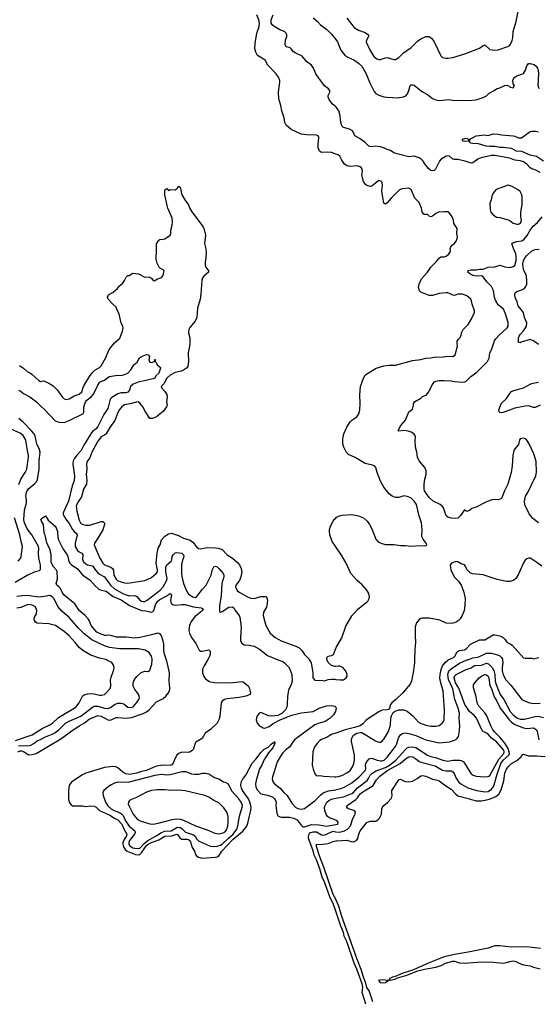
# Model space of a CAD drawing. Header units: inches. Extents: x 2323201 to 2563958, y 895391 to 1023096.
# Tile 70 of 196: x 2386243 to 2392407, y 995908 to 1007612. Entities that reach past the tile are written whole.
import ezdxf

# ---------------------------------------------------------------- set-up
doc = ezdxf.new("R2010")
doc.units = ezdxf.units.IN
doc.header["$MEASUREMENT"] = 0
for name, color, linetype in [('C3080', 7, 'Continuous'), ('C3090', 7, 'Continuous'), ('C3989', 7, 'Continuous'), ('C3999', 7, 'Continuous')]:
    doc.layers.add(name, color=color, linetype=linetype)

msp = doc.modelspace()

# ---------------------------------------------------------------- linework, layer by layer
at = {"layer": 'C3080', "color": 5}
for points, elevation in [([(2390000, 1006015), (2389950, 1006035), (2389897, 1006037), (2389830, 1006032), (2389806, 1006050), (2389791, 1006090), (2389790, 1006130), (2389798, 1006210), (2389792, 1006232), (2389770, 1006238), (2389650, 1006242), (2389590, 1006250), (2389470, 1006307), (2389410, 1006359), (2389394, 1006390), (2389385, 1006445), (2389358, 1006530), (2389348, 1006590), (2389325, 1006670), (2389318, 1006750), (2389335, 1006870), (2389333, 1006890), (2389319, 1006930), (2389291, 1006970), (2389194, 1007070), (2389160, 1007130), (2389070, 1007187), (2389050, 1007225), (2389038, 1007270), (2389040, 1007330), (2389061, 1007450), (2389088, 1007530), (2389092, 1007568), (2389085, 1007610), (2389063, 1007670)], 180), ([(2390000, 1006575), (2389957, 1006610), (2389922, 1006662), (2389910, 1006690), (2389911, 1006710), (2389930, 1006750), (2389928, 1006770), (2389912, 1006790), (2389867, 1006827), (2389789, 1006929), (2389763, 1006970), (2389735, 1007035), (2389710, 1007071), (2389650, 1007116), (2389599, 1007179), (2389516, 1007216), (2389499, 1007230), (2389470, 1007267), (2389456, 1007276), (2389409, 1007290), (2389397, 1007317), (2389404, 1007370), (2389420, 1007410), (2389420, 1007430), (2389410, 1007452), (2389390, 1007471), (2389333, 1007490), (2389250, 1007543), (2389230, 1007570), (2389231, 1007609), (2389254, 1007670)], 160), ([(2389730, 1007632), (2389782, 1007590), (2389819, 1007550), (2389895, 1007495), (2389950, 1007439), (2390000, 1007376)], 160), ([(2386241, 1003501), (2386288, 1003470), (2386330, 1003428), (2386370, 1003410), (2386390, 1003396), (2386470, 1003322), (2386490, 1003311), (2386530, 1003319), (2386591, 1003290), (2386639, 1003259), (2386690, 1003213), (2386747, 1003127), (2386770, 1003107), (2386790, 1003099), (2386830, 1003105), (2386890, 1003141), (2386950, 1003160), (2386980, 1003190), (2387002, 1003250), (2387040, 1003320), (2387071, 1003369), (2387105, 1003415), (2387135, 1003445), (2387190, 1003477), (2387210, 1003496), (2387264, 1003590), (2387307, 1003693), (2387370, 1003771), (2387434, 1003826), (2387464, 1003910), (2387473, 1003950), (2387470, 1003966), (2387450, 1004008), (2387427, 1004110), (2387397, 1004170), (2387390, 1004195), (2387350, 1004229), (2387293, 1004290), (2387288, 1004312), (2387300, 1004340), (2387309, 1004350), (2387350, 1004370), (2387404, 1004416), (2387429, 1004450), (2387463, 1004477), (2387489, 1004510), (2387510, 1004552), (2387528, 1004570), (2387549, 1004571), (2387570, 1004592), (2387583, 1004597), (2387654, 1004590), (2387730, 1004551), (2387770, 1004556), (2387790, 1004551), (2387814, 1004534), (2387830, 1004512), (2387846, 1004506), (2387872, 1004528), (2387930, 1004548), (2387950, 1004571), (2387960, 1004630), (2387904, 1004664), (2387878, 1004718), (2387866, 1004766), (2387864, 1004790), (2387871, 1004849), (2387871, 1004949), (2387895, 1004990), (2387910, 1004997), (2387950, 1005001), (2387970, 1005008), (2388031, 1005050), (2388040, 1005070), (2388041, 1005110), (2388056, 1005170), (2388060, 1005210), (2388054, 1005254), (2388005, 1005370), (2387995, 1005405), (2387970, 1005530), (2387969, 1005590), (2387990, 1005605), (2388010, 1005582), (2388030, 1005592), (2388090, 1005591), (2388115, 1005605), (2388130, 1005631), (2388150, 1005622), (2388171, 1005530), (2388206, 1005470), (2388250, 1005410), (2388267, 1005367), (2388290, 1005328), (2388423, 1005150), (2388436, 1005116), (2388450, 1005050), (2388441, 1004950), (2388456, 1004890), (2388460, 1004850), (2388457, 1004783), (2388448, 1004730), (2388449, 1004690), (2388461, 1004661), (2388488, 1004630), (2388487, 1004610), (2388430, 1004563), (2388417, 1004543), (2388406, 1004514), (2388397, 1004350), (2388387, 1004290), (2388356, 1004184), (2388347, 1004070), (2388330, 1004030), (2388266, 1003954), (2388252, 1003930), (2388250, 1003890), (2388264, 1003830), (2388267, 1003787), (2388265, 1003750), (2388247, 1003650), (2388250, 1003550), (2388241, 1003490), (2388227, 1003470), (2388190, 1003445), (2388166, 1003434), (2388090, 1003417), (2388030, 1003387), (2387993, 1003350), (2387955, 1003285), (2387925, 1003250), (2387931, 1003230), (2387970, 1003191), (2387990, 1003155), (2387995, 1003130), (2387988, 1003070), (2387996, 1003030), (2387987, 1003010), (2387947, 1002953), (2387868, 1002892), (2387822, 1002870), (2387790, 1002872), (2387737, 1002950), (2387708, 1003010), (2387675, 1003050), (2387650, 1003068), (2387630, 1003067), (2387555, 1003045), (2387490, 1003032), (2387457, 1003010), (2387430, 1002977), (2387410, 1002943), (2387374, 1002846), (2387315, 1002765), (2387269, 1002691), (2387250, 1002673), (2387210, 1002653), (2387170, 1002602), (2387099, 1002470), (2387076, 1002404), (2387050, 1002370), (2387041, 1002350), (2387037, 1002330), (2387040, 1002270), (2387035, 1002210), (2387041, 1002130), (2387037, 1002090), (2387002, 1002030), (2386978, 1001942), (2386929, 1001870), (2386916, 1001830), (2386921, 1001770), (2386950, 1001661), (2386970, 1001625), (2386997, 1001610), (2387030, 1001604), (2387075, 1001605), (2387210, 1001648), (2387230, 1001645), (2387250, 1001630), (2387252, 1001610), (2387230, 1001549), (2387173, 1001447), (2387134, 1001390), (2387129, 1001370), (2387135, 1001350), (2387195, 1001210), (2387230, 1001150), (2387250, 1001130), (2387325, 1001105), (2387347, 1001090), (2387357, 1001070), (2387362, 1001010), (2387390, 1000962), (2387410, 1000943), (2387490, 1000916), (2387530, 1000914), (2387730, 1000947), (2387810, 1000982), (2387865, 1001030), (2387879, 1001050), (2387881, 1001070), (2387864, 1001150), (2387876, 1001270), (2387890, 1001330), (2387912, 1001370), (2387930, 1001430), (2387970, 1001473), (2388010, 1001502), (2388050, 1001507), (2388070, 1001502), (2388130, 1001479), (2388190, 1001447), (2388270, 1001425), (2388302, 1001402), (2388345, 1001345), (2388370, 1001328), (2388390, 1001323), (2388470, 1001336), (2388570, 1001333), (2388601, 1001330), (2388650, 1001315), (2388710, 1001250), (2388773, 1001213), (2388836, 1001156), (2388857, 1001130), (2388874, 1001090), (2388882, 1001050), (2388873, 1000990), (2388855, 1000945), (2388813, 1000890), (2388809, 1000870), (2388826, 1000826), (2388850, 1000806), (2388950, 1000753), (2388990, 1000737), (2389030, 1000733), (2389110, 1000757), (2389170, 1000755), (2389181, 1000741), (2389190, 1000710), (2389182, 1000650), (2389176, 1000630), (2389142, 1000570), (2389138, 1000530), (2389170, 1000410), (2389220, 1000320), (2389279, 1000270), (2389323, 1000243), (2389350, 1000229), (2389527, 1000167), (2389564, 1000144), (2389595, 1000115), (2389630, 1000066), (2389686, 1000006), (2389689, 1000000)], 180), ([(2386230, 1003207), (2386250, 1003200), (2386290, 1003169), (2386364, 1003130), (2386443, 1003070), (2386496, 1003016), (2386539, 1002979), (2386665, 1002845), (2386710, 1002826), (2386770, 1002824), (2386832, 1002848), (2387001, 1002930), (2387007, 1002950), (2387007, 1003010), (2387025, 1003070), (2387042, 1003090), (2387091, 1003129), (2387119, 1003161), (2387170, 1003266), (2387190, 1003300), (2387202, 1003310), (2387250, 1003327), (2387290, 1003359), (2387310, 1003369), (2387407, 1003387), (2387450, 1003383), (2387490, 1003393), (2387528, 1003412), (2387563, 1003450), (2387599, 1003510), (2387639, 1003541), (2387667, 1003593), (2387690, 1003610), (2387750, 1003633), (2387770, 1003630), (2387784, 1003610), (2387779, 1003570), (2387790, 1003542), (2387810, 1003538), (2387846, 1003550), (2387848, 1003572), (2387853, 1003573), (2387854, 1003550), (2387870, 1003534), (2387878, 1003510), (2387916, 1003476), (2387918, 1003470), (2387895, 1003410), (2387861, 1003379), (2387850, 1003350), (2387830, 1003341), (2387650, 1003302), (2387590, 1003278), (2387559, 1003250), (2387547, 1003210), (2387530, 1003186), (2387510, 1003177), (2387450, 1003178), (2387410, 1003166), (2387338, 1003122), (2387319, 1003101), (2387313, 1003087), (2387291, 1002990), (2387242, 1002918), (2387201, 1002830), (2387170, 1002776), (2387151, 1002750), (2387110, 1002716), (2387090, 1002690), (2387004, 1002556), (2386973, 1002490), (2386923, 1002437), (2386889, 1002391), (2386879, 1002370), (2386873, 1002330), (2386896, 1002190), (2386891, 1002130), (2386868, 1002070), (2386825, 1001890), (2386759, 1001750), (2386759, 1001730), (2386793, 1001673), (2386830, 1001624), (2386870, 1001550), (2386890, 1001527), (2386914, 1001510), (2386926, 1001490), (2386902, 1001390), (2386902, 1001350), (2386930, 1001303), (2386950, 1001285), (2386981, 1001270), (2386995, 1001255), (2386991, 1001190), (2387004, 1001164), (2387026, 1001146), (2387050, 1001133), (2387110, 1001121), (2387143, 1001070), (2387170, 1001038), (2387190, 1001021), (2387250, 1000990), (2387324, 1000890), (2387370, 1000848), (2387470, 1000790), (2387510, 1000774), (2387550, 1000763), (2387610, 1000767), (2387624, 1000764), (2387636, 1000756), (2387670, 1000713), (2387690, 1000702), (2387710, 1000696), (2387730, 1000698), (2387760, 1000710), (2387914, 1000830), (2387950, 1000870), (2387991, 1000950), (2387996, 1000970), (2387978, 1001050), (2387980, 1001110), (2387990, 1001130), (2388044, 1001176), (2388053, 1001190), (2388056, 1001230), (2388066, 1001250), (2388090, 1001273), (2388110, 1001278), (2388170, 1001271), (2388191, 1001251), (2388193, 1001230), (2388174, 1001170), (2388167, 1001130), (2388166, 1001030), (2388172, 1000992), (2388191, 1000910), (2388230, 1000814), (2388250, 1000785), (2388299, 1000750), (2388330, 1000744), (2388350, 1000755), (2388417, 1000843), (2388459, 1000890), (2388519, 1001010), (2388530, 1001070), (2388550, 1001107), (2388570, 1001116), (2388590, 1001108), (2388610, 1001090), (2388663, 1001030), (2388669, 1001009), (2388669, 1000989), (2388646, 1000910), (2388637, 1000763), (2388616, 1000650), (2388617, 1000577), (2388630, 1000568), (2388650, 1000576), (2388730, 1000630), (2388770, 1000631), (2388790, 1000621), (2388805, 1000590), (2388851, 1000531), (2388858, 1000510), (2388877, 1000390), (2388868, 1000268), (2388869, 1000230), (2388882, 1000202), (2388910, 1000181), (2388970, 1000178), (2389030, 1000164), (2389093, 1000130), (2389190, 1000054), (2389325, 1000000)], 160), ([(2386190, 1000926), (2386330, 1001010), (2386430, 1001053), (2386477, 1001063), (2386490, 1001076), (2386489, 1001130), (2386469, 1001210), (2386465, 1001270), (2386470, 1001330), (2386465, 1001350), (2386388, 1001488), (2386330, 1001559), (2386299, 1001630), (2386294, 1001666), (2386299, 1001781), (2386323, 1001870), (2386324, 1001910), (2386317, 1001950), (2386323, 1001990), (2386330, 1002010), (2386350, 1002040), (2386423, 1002097), (2386441, 1002119), (2386455, 1002145), (2386474, 1002270), (2386474, 1002370), (2386486, 1002470), (2386474, 1002514), (2386448, 1002568), (2386426, 1002666), (2386412, 1002692), (2386384, 1002724), (2386286, 1002826), (2386231, 1002871)], 160), ([(2386234, 1002086), (2386256, 1002150), (2386310, 1002230), (2386327, 1002270), (2386348, 1002410), (2386347, 1002433), (2386334, 1002490), (2386315, 1002610), (2386309, 1002630), (2386283, 1002670), (2386250, 1002697), (2386150, 1002741)], 180), ([(2387989, 1000000), (2387964, 1000070), (2387957, 1000110), (2387957, 1000190), (2387950, 1000224), (2387930, 1000286), (2387911, 1000311), (2387890, 1000319), (2387870, 1000317), (2387810, 1000298), (2387673, 1000267), (2387610, 1000262), (2387510, 1000274), (2387392, 1000272), (2387310, 1000295), (2387270, 1000290), (2387253, 1000293), (2387190, 1000314), (2387161, 1000330), (2387108, 1000390), (2387093, 1000410), (2387070, 1000469), (2387056, 1000490), (2387022, 1000530), (2386950, 1000589), (2386898, 1000670), (2386770, 1000770), (2386750, 1000800), (2386729, 1000849), (2386710, 1000870), (2386685, 1000890), (2386675, 1000910), (2386693, 1000967), (2386690, 1001051), (2386681, 1001070), (2386643, 1001110), (2386623, 1001150), (2386617, 1001170), (2386619, 1001250), (2386607, 1001310), (2386567, 1001393), (2386545, 1001485), (2386535, 1001510), (2386525, 1001610), (2386501, 1001650), (2386495, 1001670), (2386500, 1001680), (2386550, 1001714), (2386582, 1001662), (2386664, 1001590), (2386678, 1001570), (2386693, 1001530), (2386698, 1001458), (2386705, 1001430), (2386758, 1001318), (2386807, 1001250), (2386815, 1001230), (2386828, 1001170), (2386838, 1001150), (2386854, 1001134), (2386930, 1001083), (2386990, 1001012), (2387082, 1000950), (2387141, 1000881), (2387184, 1000844), (2387212, 1000832), (2387270, 1000817), (2387355, 1000755), (2387450, 1000715), (2387549, 1000649), (2387690, 1000589), (2387744, 1000584), (2387790, 1000573), (2387810, 1000571), (2387824, 1000576), (2387836, 1000590), (2387861, 1000670), (2387890, 1000705), (2387910, 1000721), (2387982, 1000758), (2388030, 1000793), (2388045, 1000785), (2388049, 1000770), (2388034, 1000710), (2388038, 1000690), (2388049, 1000669), (2388070, 1000655), (2388093, 1000653), (2388170, 1000662), (2388210, 1000660), (2388310, 1000631), (2388399, 1000619), (2388423, 1000610), (2388412, 1000590), (2388393, 1000570), (2388326, 1000514), (2388282, 1000458), (2388263, 1000410), (2388254, 1000350), (2388260, 1000320), (2388285, 1000270), (2388335, 1000195), (2388376, 1000116), (2388390, 1000106), (2388410, 1000104), (2388490, 1000120), (2388506, 1000106), (2388507, 1000070), (2388499, 1000041), (2388475, 1000000)], 140), ([(2386223, 1001177), (2386252, 1001208), (2386262, 1001230), (2386275, 1001350), (2386259, 1001410), (2386244, 1001490), (2386180, 1001690)], 180), ([(2390000, 1001346), (2389958, 1001410), (2389931, 1001489), (2389925, 1001530), (2389927, 1001553), (2389938, 1001590), (2389970, 1001650), (2389986, 1001674), (2390000, 1001687)], 180), ([(2387817, 1000000), (2387817, 1000010), (2387808, 1000048), (2387783, 1000090), (2387736, 1000116), (2387655, 1000135), (2387430, 1000135), (2387310, 1000148), (2387250, 1000168), (2387102, 1000242), (2387010, 1000310), (2386940, 1000380), (2386830, 1000505), (2386742, 1000582), (2386696, 1000636), (2386674, 1000690), (2386650, 1000730), (2386630, 1000753), (2386610, 1000765), (2386590, 1000768), (2386561, 1000759), (2386470, 1000748), (2386330, 1000767), (2386275, 1000765), (2386210, 1000755)], 160), ([(2387277, 1000000), (2387266, 1000006), (2387190, 1000021), (2387090, 1000057), (2386994, 1000114), (2386949, 1000149), (2386902, 1000210), (2386830, 1000289), (2386770, 1000339), (2386670, 1000410), (2386590, 1000431), (2386450, 1000440), (2386430, 1000450), (2386418, 1000470), (2386415, 1000490), (2386420, 1000510), (2386441, 1000550), (2386446, 1000590), (2386432, 1000632), (2386405, 1000650), (2386350, 1000661), (2386330, 1000657), (2386255, 1000625), (2386210, 1000617)], 180), ([(2389898, 1000000), (2389894, 1000010), (2389895, 1000030), (2389910, 1000045), (2389950, 1000056), (2389972, 1000068), (2390000, 1000139)], 180)]:
    msp.add_lwpolyline(points, dxfattribs=dict(at, elevation=elevation))
at = {"layer": 'C3090', "color": 5}
for points, elevation in [([(2390132, 1007630), (2390217, 1007517), (2390268, 1007488), (2390350, 1007461), (2390387, 1007430), (2390388, 1007410), (2390366, 1007370), (2390363, 1007350), (2390367, 1007330), (2390410, 1007245), (2390454, 1007174), (2390486, 1007146), (2390510, 1007138), (2390530, 1007139), (2390590, 1007160), (2390610, 1007162), (2390690, 1007137), (2390710, 1007138), (2390750, 1007163), (2390804, 1007216), (2390897, 1007283), (2390970, 1007358), (2391010, 1007383), (2391070, 1007410), (2391110, 1007410), (2391140, 1007390), (2391170, 1007347), (2391250, 1007183), (2391270, 1007164), (2391306, 1007154), (2391330, 1007154), (2391390, 1007164), (2391533, 1007207), (2391690, 1007264), (2391710, 1007273), (2391750, 1007305), (2391770, 1007311), (2391830, 1007259), (2391888, 1007248), (2391930, 1007254), (2392046, 1007294), (2392070, 1007310), (2392078, 1007322), (2392096, 1007364), (2392103, 1007397), (2392109, 1007470), (2392144, 1007590), (2392167, 1007710)], 180), ([(2390000, 1007376), (2390020, 1007350), (2390060, 1007250), (2390109, 1007189), (2390145, 1007165), (2390213, 1007133), (2390270, 1007096), (2390310, 1007058), (2390362, 1006970), (2390402, 1006870), (2390458, 1006758), (2390475, 1006735), (2390510, 1006715), (2390570, 1006696), (2390610, 1006689), (2390730, 1006682), (2390806, 1006694), (2390832, 1006708), (2390851, 1006729), (2390870, 1006770), (2390885, 1006830), (2390890, 1006836), (2390910, 1006839), (2390930, 1006835), (2390997, 1006777), (2391030, 1006753), (2391090, 1006723), (2391150, 1006673), (2391190, 1006659), (2391230, 1006653), (2391345, 1006665), (2391410, 1006652), (2391510, 1006656), (2391570, 1006650), (2391670, 1006660), (2391753, 1006687), (2391792, 1006708), (2391823, 1006737), (2391882, 1006770), (2391910, 1006791), (2391950, 1006802), (2392010, 1006831), (2392033, 1006833), (2392061, 1006821), (2392074, 1006810), (2392110, 1006802), (2392126, 1006830), (2392108, 1006850), (2392106, 1006890), (2392113, 1006910), (2392129, 1006930), (2392150, 1006945), (2392210, 1006963), (2392230, 1006974), (2392254, 1007010), (2392270, 1007065), (2392290, 1007091), (2392311, 1007091), (2392359, 1007079), (2392381, 1007061), (2392397, 1007037), (2392406, 1007010), (2392411, 1006969), (2392401, 1006830), (2392412, 1006792)], 160), ([(2392430, 1005796), (2392370, 1005828), (2392330, 1005837), (2392310, 1005849), (2392270, 1005896), (2392230, 1005923), (2392193, 1005933), (2392130, 1005940), (2392070, 1005967), (2391890, 1005998), (2391850, 1005997), (2391729, 1005971), (2391690, 1005954), (2391630, 1005910), (2391610, 1005907), (2391537, 1005930), (2391450, 1005950), (2391408, 1005948), (2391390, 1005955), (2391350, 1005988), (2391330, 1005993), (2391310, 1005990), (2391247, 1005950), (2391232, 1005930), (2391184, 1005836), (2391170, 1005821), (2391150, 1005814), (2391130, 1005821), (2391103, 1005843), (2391066, 1005886), (2391040, 1005930), (2391015, 1005955), (2390990, 1005970), (2390931, 1005989), (2390870, 1005983), (2390730, 1006016), (2390691, 1006031), (2390650, 1006055), (2390610, 1006067), (2390566, 1006090), (2390530, 1006100), (2390472, 1006108), (2390430, 1006102), (2390405, 1006105), (2390390, 1006112), (2390350, 1006153), (2390290, 1006196), (2390227, 1006230), (2390212, 1006270), (2390199, 1006290), (2390163, 1006310), (2390090, 1006332), (2390072, 1006352), (2390059, 1006390), (2390051, 1006470), (2390035, 1006530), (2390010, 1006567), (2390000, 1006575)], 160), ([(2392470, 1005931), (2392385, 1005985), (2392310, 1006000), (2392210, 1006043), (2392149, 1006050), (2392090, 1006080), (2391990, 1006091), (2391948, 1006092), (2391890, 1006106), (2391830, 1006105), (2391786, 1006110), (2391695, 1006135), (2391630, 1006139), (2391605, 1006145), (2391587, 1006167), (2391530, 1006164), (2391510, 1006169), (2391508, 1006190), (2391550, 1006202), (2391570, 1006194), (2391578, 1006178), (2391590, 1006174), (2391603, 1006197), (2391615, 1006205), (2391668, 1006230), (2391770, 1006242), (2391810, 1006237), (2391870, 1006253), (2391930, 1006252), (2391970, 1006244), (2392110, 1006232), (2392130, 1006228), (2392170, 1006208), (2392208, 1006208), (2392310, 1006281), (2392332, 1006288), (2392373, 1006287), (2392410, 1006279)], 140), ([(2390000, 1001687), (2390010, 1001697), (2390033, 1001710), (2390077, 1001723), (2390189, 1001729), (2390270, 1001714), (2390330, 1001690), (2390371, 1001650), (2390401, 1001610), (2390430, 1001558), (2390476, 1001436), (2390505, 1001405), (2390546, 1001386), (2390590, 1001374), (2390694, 1001374), (2390770, 1001360), (2390830, 1001362), (2390890, 1001354), (2390997, 1001363), (2391070, 1001359), (2391081, 1001370), (2391074, 1001390), (2391037, 1001437), (2391022, 1001470), (2391027, 1001550), (2391018, 1001630), (2390990, 1001715), (2390958, 1001850), (2390931, 1001890), (2390890, 1001927), (2390850, 1001945), (2390810, 1001951), (2390750, 1001933), (2390710, 1001932), (2390670, 1001948), (2390634, 1001974), (2390570, 1002056), (2390530, 1002127), (2390490, 1002230), (2390475, 1002290), (2390464, 1002304), (2390437, 1002317), (2390350, 1002337), (2390230, 1002406), (2390150, 1002445), (2390127, 1002467), (2390095, 1002530), (2390085, 1002570), (2390084, 1002630), (2390095, 1002690), (2390130, 1002770), (2390169, 1002830), (2390190, 1002853), (2390250, 1002893), (2390274, 1002926), (2390284, 1002970), (2390290, 1003050), (2390284, 1003150), (2390293, 1003250), (2390330, 1003351), (2390350, 1003386), (2390370, 1003404), (2390479, 1003470), (2390570, 1003497), (2390630, 1003505), (2390710, 1003506), (2390910, 1003560), (2391010, 1003571), (2391070, 1003587), (2391128, 1003592), (2391170, 1003602), (2391277, 1003603), (2391330, 1003611), (2391390, 1003608), (2391417, 1003630), (2391445, 1003730), (2391441, 1003761), (2391444, 1003790), (2391455, 1003810), (2391475, 1003830), (2391490, 1003858), (2391496, 1003890), (2391512, 1003928), (2391573, 1003990), (2391609, 1004050), (2391648, 1004130), (2391647, 1004153), (2391621, 1004230), (2391614, 1004270), (2391604, 1004290), (2391557, 1004330), (2391506, 1004350), (2391450, 1004350), (2391410, 1004333), (2391390, 1004336), (2391350, 1004359), (2391330, 1004365), (2391310, 1004365), (2391230, 1004356), (2391150, 1004332), (2391110, 1004335), (2391011, 1004371), (2390994, 1004390), (2390985, 1004430), (2390991, 1004470), (2391018, 1004530), (2391091, 1004609), (2391130, 1004670), (2391191, 1004729), (2391230, 1004779), (2391250, 1004791), (2391290, 1004794), (2391310, 1004802), (2391345, 1004830), (2391361, 1004850), (2391364, 1004870), (2391358, 1004890), (2391368, 1004910), (2391386, 1004934), (2391410, 1004951), (2391430, 1004978), (2391442, 1005010), (2391445, 1005030), (2391439, 1005070), (2391442, 1005130), (2391402, 1005190), (2391399, 1005230), (2391384, 1005270), (2391343, 1005323), (2391330, 1005329), (2391292, 1005328), (2391270, 1005322), (2391230, 1005328), (2391191, 1005309), (2391150, 1005275), (2391130, 1005268), (2391110, 1005278), (2391090, 1005295), (2391050, 1005298), (2391043, 1005303), (2391026, 1005326), (2391017, 1005370), (2390990, 1005438), (2390941, 1005490), (2390894, 1005594), (2390870, 1005609), (2390790, 1005602), (2390758, 1005590), (2390657, 1005490), (2390610, 1005434), (2390590, 1005419), (2390570, 1005429), (2390561, 1005501), (2390547, 1005570), (2390555, 1005650), (2390549, 1005689), (2390510, 1005699), (2390430, 1005634), (2390410, 1005629), (2390370, 1005641), (2390350, 1005655), (2390329, 1005690), (2390316, 1005730), (2390310, 1005770), (2390317, 1005803), (2390314, 1005830), (2390305, 1005850), (2390290, 1005864), (2390253, 1005873), (2390170, 1005866), (2390130, 1005873), (2390098, 1005898), (2390067, 1005950), (2390050, 1005989), (2390030, 1006004), (2390000, 1006015)], 180), ([(2392410, 1001632), (2392342, 1001682), (2392297, 1001737), (2392247, 1001847), (2392242, 1001890), (2392256, 1001950), (2392281, 1001990), (2392377, 1002190), (2392385, 1002235), (2392381, 1002361), (2392353, 1002453), (2392300, 1002570), (2392270, 1002612), (2392250, 1002629), (2392230, 1002638), (2392191, 1002630), (2392182, 1002618), (2392170, 1002562), (2392128, 1002512), (2392117, 1002490), (2392104, 1002430), (2392098, 1002310), (2392084, 1002230), (2392045, 1002090), (2392004, 1002010), (2391970, 1001922), (2391935, 1001905), (2391870, 1001909), (2391830, 1001898), (2391782, 1001878), (2391670, 1001819), (2391617, 1001803), (2391590, 1001778), (2391570, 1001769), (2391548, 1001768), (2391530, 1001786), (2391483, 1001717), (2391450, 1001687), (2391410, 1001684), (2391373, 1001687), (2391330, 1001699), (2391316, 1001710), (2391306, 1001726), (2391279, 1001810), (2391265, 1001830), (2391239, 1001850), (2391158, 1001890), (2391110, 1001934), (2391055, 1002010), (2391049, 1002030), (2391051, 1002090), (2391060, 1002150), (2391076, 1002210), (2391076, 1002250), (2391060, 1002290), (2390990, 1002370), (2390970, 1002410), (2390962, 1002470), (2390946, 1002530), (2390943, 1002610), (2390949, 1002650), (2390945, 1002670), (2390929, 1002690), (2390895, 1002710), (2390862, 1002722), (2390810, 1002728), (2390750, 1002719), (2390741, 1002730), (2390775, 1002790), (2390829, 1002850), (2390870, 1002952), (2390910, 1002982), (2390922, 1003030), (2390922, 1003050), (2390935, 1003070), (2391009, 1003111), (2391030, 1003131), (2391075, 1003150), (2391106, 1003190), (2391144, 1003270), (2391173, 1003307), (2391190, 1003316), (2391230, 1003323), (2391290, 1003324), (2391370, 1003320), (2391411, 1003312), (2391510, 1003303), (2391533, 1003307), (2391550, 1003316), (2391604, 1003370), (2391676, 1003424), (2391803, 1003550), (2391822, 1003590), (2391832, 1003650), (2391852, 1003688), (2391887, 1003793), (2391903, 1003817), (2391940, 1003860), (2392037, 1003950), (2392047, 1003970), (2392047, 1004013), (2392016, 1004116), (2391993, 1004170), (2391930, 1004223), (2391901, 1004270), (2391888, 1004308), (2391873, 1004393), (2391850, 1004440), (2391795, 1004495), (2391750, 1004554), (2391730, 1004566), (2391670, 1004563), (2391631, 1004571), (2391593, 1004590), (2391570, 1004609), (2391574, 1004630), (2391610, 1004640), (2391670, 1004640), (2391710, 1004647), (2391750, 1004645), (2391810, 1004669), (2391890, 1004675), (2391950, 1004692), (2392010, 1004676), (2392070, 1004668), (2392110, 1004677), (2392129, 1004691), (2392143, 1004750), (2392145, 1004805), (2392140, 1004830), (2392111, 1004891), (2392093, 1004950), (2392115, 1004965), (2392150, 1004975), (2392210, 1004984), (2392239, 1005001), (2392274, 1005046), (2392310, 1005110), (2392344, 1005156), (2392399, 1005201), (2392453, 1005267)], 160), ([(2392410, 1003750), (2392350, 1003796), (2392310, 1003810), (2392202, 1003778), (2392190, 1003770), (2392173, 1003773), (2392170, 1003790), (2392173, 1003830), (2392179, 1003850), (2392190, 1003871), (2392230, 1003914), (2392255, 1003950), (2392265, 1003970), (2392270, 1004010), (2392241, 1004070), (2392230, 1004130), (2392167, 1004210), (2392157, 1004257), (2392133, 1004310), (2392128, 1004350), (2392135, 1004370), (2392150, 1004382), (2392210, 1004399), (2392242, 1004418), (2392260, 1004440), (2392270, 1004468), (2392272, 1004508), (2392267, 1004570), (2392236, 1004630), (2392227, 1004670), (2392225, 1004710), (2392232, 1004750), (2392250, 1004784), (2392270, 1004809), (2392330, 1004866), (2392370, 1004882), (2392416, 1004884)], 140), ([(2392430, 1003031), (2392390, 1003010), (2392370, 1003004), (2392350, 1003004), (2392290, 1003021), (2392250, 1003019), (2392130, 1002993), (2391990, 1002941), (2391970, 1002938), (2391950, 1002943), (2391941, 1002950), (2391936, 1002970), (2391967, 1003050), (2392029, 1003110), (2392069, 1003170), (2392090, 1003191), (2392116, 1003204), (2392230, 1003236), (2392317, 1003283), (2392347, 1003293), (2392410, 1003302)], 140), ([(2390000, 1000139), (2390005, 1000150), (2390030, 1000188), (2390070, 1000263), (2390119, 1000401), (2390190, 1000526), (2390258, 1000602), (2390379, 1000701), (2390398, 1000730), (2390400, 1000750), (2390392, 1000790), (2390370, 1000830), (2390314, 1000894), (2390250, 1000950), (2390180, 1001030), (2390122, 1001150), (2390066, 1001246), (2390000, 1001346)], 180), ([(2392450, 1001115), (2392390, 1001161), (2392330, 1001201), (2392310, 1001210), (2392290, 1001212), (2392270, 1001204), (2392250, 1001186), (2392230, 1001154), (2392166, 1001014), (2392139, 1000970), (2392114, 1000946), (2392070, 1000933), (2392030, 1000934), (2391919, 1000959), (2391750, 1001012), (2391625, 1001025), (2391597, 1001037), (2391576, 1001056), (2391558, 1001078), (2391544, 1001110), (2391529, 1001130), (2391490, 1001143), (2391450, 1001166), (2391430, 1001170), (2391376, 1001150), (2391359, 1001130), (2391369, 1001070), (2391410, 1000985), (2391459, 1000939), (2391489, 1000889), (2391517, 1000817), (2391539, 1000730), (2391535, 1000650), (2391524, 1000590), (2391502, 1000530), (2391479, 1000490), (2391454, 1000466), (2391430, 1000449), (2391410, 1000441), (2391370, 1000436), (2391310, 1000439), (2391235, 1000475), (2391110, 1000497), (2391030, 1000499), (2391010, 1000494), (2390990, 1000481), (2390959, 1000441), (2390945, 1000395), (2390943, 1000290), (2390949, 1000210), (2390941, 1000130), (2390937, 1000000)], 180), ([(2391332, 1000000), (2391336, 1000004), (2391401, 1000030), (2391415, 1000045), (2391444, 1000096), (2391466, 1000114), (2391530, 1000122), (2391550, 1000135), (2391603, 1000190), (2391710, 1000240), (2391770, 1000242), (2391850, 1000289), (2391870, 1000298), (2391890, 1000298), (2391950, 1000288), (2391989, 1000270), (2392009, 1000250), (2392034, 1000214), (2392079, 1000190), (2392096, 1000176), (2392230, 1000026), (2392250, 1000022), (2392330, 1000022), (2392350, 1000014), (2392412, 1000032)], 180), ([(2391552, 1000000), (2391590, 1000011), (2391630, 1000028), (2391690, 1000035), (2391710, 1000041), (2391790, 1000083), (2391850, 1000080), (2391923, 1000063), (2391950, 1000052), (2391971, 1000031), (2391981, 1000010), (2391983, 1000000)], 160)]:
    msp.add_lwpolyline(points, dxfattribs=dict(at, elevation=elevation))
at = {"layer": 'C3090', "color": 5, "elevation": 180}
msp.add_lwpolyline([(2392050, 1005643), (2391908, 1005592), (2391879, 1005561), (2391859, 1005530), (2391846, 1005470), (2391832, 1005430), (2391834, 1005354), (2391843, 1005323), (2391870, 1005291), (2391910, 1005266), (2391950, 1005261), (2392050, 1005233), (2392070, 1005224), (2392110, 1005193), (2392150, 1005181), (2392170, 1005182), (2392190, 1005191), (2392202, 1005210), (2392206, 1005230), (2392200, 1005270), (2392200, 1005310), (2392203, 1005350), (2392216, 1005410), (2392214, 1005510), (2392210, 1005530), (2392190, 1005569), (2392166, 1005590), (2392097, 1005630)], close=True, dxfattribs=at)
at = {"layer": 'C3989', "color": 5}
for points, elevation in [([(2386195, 999045), (2386390, 999112), (2386510, 999185), (2386603, 999230), (2386632, 999250), (2386704, 999316), (2386910, 999441), (2386949, 999490), (2386991, 999569), (2387010, 999586), (2387050, 999597), (2387099, 999601), (2387130, 999599), (2387190, 999584), (2387216, 999584), (2387250, 999592), (2387271, 999609), (2387317, 999663), (2387328, 999690), (2387323, 999770), (2387333, 999810), (2387357, 999870), (2387365, 999910), (2387359, 999939), (2387338, 999970), (2387277, 1000000)], 180), ([(2386222, 998910), (2386250, 998921), (2386270, 998920), (2386290, 998912), (2386330, 998884), (2386350, 998875), (2386390, 998877), (2386438, 998890), (2386730, 999062), (2386849, 999151), (2386950, 999219), (2387010, 999251), (2387070, 999298), (2387170, 999340), (2387210, 999335), (2387289, 999289), (2387310, 999285), (2387330, 999288), (2387390, 999316), (2387410, 999319), (2387509, 999309), (2387570, 999317), (2387710, 999365), (2387750, 999386), (2387781, 999410), (2387870, 999505), (2387950, 999545), (2387981, 999570), (2388012, 999610), (2388026, 999650), (2388029, 999671), (2388021, 999750), (2388024, 999850), (2387992, 999992), (2387989, 1000000)], 140), ([(2386230, 998980), (2386250, 998984), (2386330, 998982), (2386376, 998990), (2386410, 999008), (2386450, 999040), (2386500, 999061), (2386550, 999089), (2386650, 999129), (2386710, 999170), (2386790, 999252), (2386830, 999275), (2386970, 999335), (2387110, 999441), (2387129, 999451), (2387170, 999451), (2387250, 999428), (2387290, 999424), (2387323, 999437), (2387370, 999473), (2387410, 999486), (2387449, 999489), (2387481, 999481), (2387530, 999441), (2387570, 999436), (2387590, 999444), (2387633, 999490), (2387659, 999530), (2387665, 999550), (2387664, 999570), (2387655, 999595), (2387612, 999652), (2387592, 999690), (2387590, 999730), (2387609, 999770), (2387636, 999804), (2387688, 999852), (2387730, 999868), (2387770, 999864), (2387790, 999881), (2387812, 999950), (2387817, 1000000)], 160), ([(2388475, 1000000), (2388434, 999930), (2388417, 999890), (2388415, 999850), (2388430, 999803), (2388450, 999778), (2388490, 999749), (2388510, 999741), (2388553, 999733), (2388750, 999728), (2388885, 999745), (2388901, 999741), (2388962, 999690), (2388976, 999656), (2388985, 999610), (2388981, 999590), (2388931, 999570), (2388850, 999555), (2388710, 999539), (2388676, 999530), (2388648, 999512), (2388638, 999490), (2388621, 999330), (2388610, 999288), (2388590, 999250), (2388510, 999173), (2388446, 999130), (2388411, 999069), (2388337, 999023), (2388327, 999010), (2388303, 998937), (2388290, 998920), (2388270, 998908), (2388250, 998903), (2388170, 998905), (2388136, 998890), (2388112, 998870), (2388090, 998832), (2388067, 998773), (2388050, 998754), (2388030, 998747), (2387950, 998749), (2387870, 998737), (2387830, 998724), (2387751, 998689), (2387690, 998674), (2387630, 998654), (2387550, 998638), (2387506, 998646), (2387468, 998668), (2387410, 998717), (2387384, 998730), (2387350, 998735), (2387250, 998722), (2387030, 998656), (2386990, 998636), (2386887, 998570), (2386859, 998550), (2386842, 998530), (2386830, 998510), (2386824, 998450), (2386824, 998350), (2386832, 998310), (2386850, 998283), (2386870, 998269), (2386990, 998266), (2387030, 998259), (2387090, 998268), (2387130, 998264), (2387151, 998251), (2387192, 998210), (2387315, 998155), (2387370, 998119), (2387410, 998100), (2387458, 998050), (2387485, 997985), (2387517, 997930), (2387512, 997910), (2387481, 997859), (2387470, 997830), (2387468, 997810), (2387478, 997778), (2387497, 997750), (2387519, 997730), (2387619, 997690), (2387650, 997684), (2387670, 997690), (2387691, 997709), (2387748, 997790), (2387771, 997810), (2387810, 997833), (2387896, 997864), (2387970, 997906), (2388050, 997909), (2388110, 997929), (2388121, 997921), (2388146, 997886), (2388170, 997873), (2388230, 997873), (2388250, 997866), (2388268, 997850), (2388292, 997772), (2388321, 997730), (2388333, 997690), (2388350, 997667), (2388370, 997656), (2388410, 997645), (2388570, 997658), (2388590, 997661), (2388610, 997674), (2388647, 997730), (2388780, 997870), (2388894, 997966), (2388930, 998010), (2388950, 998042), (2388974, 998150), (2388992, 998210), (2388993, 998250), (2388978, 998310), (2388961, 998350), (2388892, 998450), (2388878, 998478), (2388871, 998510), (2388876, 998550), (2388890, 998580), (2388930, 998631), (2389006, 998774), (2389054, 998826), (2389110, 998903), (2389150, 998939), (2389195, 998965), (2389230, 999000), (2389250, 999015), (2389262, 999018), (2389270, 999030), (2389275, 999010), (2389250, 998955), (2389202, 998898), (2389144, 998810), (2389119, 998750), (2389094, 998706), (2389053, 998570), (2389047, 998530), (2389050, 998490), (2389070, 998455), (2389110, 998411), (2389130, 998404), (2389190, 998396), (2389224, 998384), (2389250, 998370), (2389271, 998350), (2389285, 998330), (2389291, 998310), (2389289, 998270), (2389299, 998179), (2389312, 998150), (2389351, 998131), (2389450, 998131), (2389502, 998122), (2389539, 998099), (2389590, 998038), (2389610, 998019), (2389618, 998018), (2389630, 998016), (2389710, 998044), (2389802, 998042), (2389890, 998024), (2390000, 998046)], 140), ([(2389325, 1000000), (2389370, 999982), (2389390, 999967), (2389438, 999918), (2389455, 999890), (2389478, 999830), (2389481, 999750), (2389470, 999710), (2389437, 999643), (2389425, 999565), (2389424, 999470), (2389418, 999442), (2389401, 999410), (2389357, 999363), (2389310, 999342), (2389230, 999332), (2389199, 999339), (2389110, 999375), (2389091, 999369), (2389061, 999330), (2389054, 999290), (2389064, 999250), (2389090, 999221), (2389135, 999195), (2389150, 999191), (2389170, 999194), (2389210, 999209), (2389256, 999244), (2389345, 999295), (2389476, 999344), (2389590, 999371), (2389730, 999390), (2389804, 999430), (2389890, 999456), (2389950, 999458), (2389990, 999450), (2390000, 999440)], 160), ([(2389689, 1000000), (2389708, 999968), (2389729, 999850), (2389729, 999789), (2389750, 999762), (2389790, 999758), (2389830, 999761), (2389870, 999754), (2389910, 999768), (2389948, 999772), (2389990, 999772), (2390000, 999770)], 180), ([(2390000, 999924), (2389990, 999922), (2389950, 999934), (2389909, 999970), (2389898, 1000000)], 180), ([(2390000, 999410), (2389996, 999390), (2389972, 999350), (2389935, 999310), (2389873, 999270), (2389790, 999247), (2389750, 999231), (2389511, 999050), (2389493, 999030), (2389452, 998968), (2389401, 998930), (2389370, 998898), (2389349, 998870), (2389303, 998790), (2389268, 998670), (2389246, 998610), (2389244, 998590), (2389248, 998568), (2389256, 998550), (2389273, 998530), (2389337, 998477), (2389384, 998424), (2389422, 998390), (2389479, 998299), (2389527, 998247), (2389550, 998235), (2389589, 998229), (2389630, 998237), (2389755, 998330), (2389821, 998399), (2389850, 998421), (2389914, 998446), (2390000, 998459)], 160), ([(2390000, 999132), (2389950, 999115), (2389898, 999082), (2389830, 999056), (2389810, 999043), (2389777, 999010), (2389748, 998970), (2389729, 998911), (2389721, 998750), (2389730, 998702), (2389750, 998647), (2389770, 998624), (2389810, 998628), (2389858, 998618), (2389990, 998610), (2390000, 998611)], 180), ([(2390000, 998095), (2389924, 998124), (2389902, 998142), (2389885, 998165), (2389868, 998210), (2389867, 998247), (2389872, 998270), (2389895, 998310), (2389916, 998330), (2389950, 998346), (2390000, 998357)], 140), ([(2390000, 997015), (2389970, 997106), (2389933, 997173), (2389870, 997352), (2389840, 997420), (2389810, 997519), (2389770, 997627), (2389742, 997682), (2389730, 997731), (2389678, 997870), (2389675, 997890), (2389679, 997921), (2389693, 997947), (2389730, 997958), (2389770, 997957), (2389830, 997924), (2389850, 997918), (2389870, 997921), (2389970, 997965), (2390000, 997960)], 120), ([(2390000, 997157), (2389970, 997215), (2389858, 997538), (2389810, 997663), (2389770, 997785), (2389770, 997811), (2389810, 997807), (2389910, 997819), (2389970, 997844), (2390000, 997850)], 80)]:
    msp.add_lwpolyline(points, dxfattribs=dict(at, elevation=elevation))
for points, elevation in [([(2388170, 998672), (2388030, 998635), (2387990, 998632), (2387930, 998638), (2387850, 998629), (2387530, 998546), (2387410, 998547), (2387370, 998538), (2387330, 998517), (2387291, 998489), (2387245, 998450), (2387233, 998430), (2387237, 998390), (2387263, 998310), (2387290, 998267), (2387330, 998230), (2387366, 998210), (2387430, 998189), (2387454, 998174), (2387472, 998152), (2387501, 998090), (2387544, 998024), (2387611, 997970), (2387617, 997950), (2387609, 997930), (2387550, 997855), (2387539, 997830), (2387542, 997810), (2387554, 997790), (2387589, 997770), (2387610, 997765), (2387650, 997760), (2387670, 997766), (2387722, 997818), (2387766, 997854), (2387866, 997910), (2387928, 997952), (2387970, 997965), (2388042, 997970), (2388110, 998010), (2388130, 998013), (2388150, 998009), (2388170, 997997), (2388213, 997953), (2388310, 997924), (2388328, 997908), (2388350, 997873), (2388370, 997853), (2388470, 997804), (2388510, 997789), (2388550, 997782), (2388590, 997786), (2388630, 997799), (2388650, 997810), (2388721, 997879), (2388781, 997930), (2388822, 997990), (2388837, 998030), (2388856, 998144), (2388888, 998250), (2388890, 998270), (2388877, 998310), (2388848, 998350), (2388763, 998443), (2388724, 998524), (2388699, 998539), (2388665, 998550), (2388610, 998585), (2388550, 998603), (2388490, 998644), (2388452, 998652), (2388410, 998650), (2388370, 998641), (2388319, 998641), (2388290, 998645), (2388222, 998670)], 160), ([(2387970, 998459), (2387878, 998458), (2387809, 998451), (2387750, 998431), (2387630, 998365), (2387570, 998342), (2387550, 998330), (2387536, 998310), (2387534, 998290), (2387540, 998270), (2387590, 998170), (2387638, 998110), (2387673, 998090), (2387790, 998052), (2387828, 998048), (2387890, 998060), (2388055, 998105), (2388110, 998112), (2388150, 998110), (2388190, 998098), (2388334, 998030), (2388470, 997983), (2388562, 997942), (2388610, 997935), (2388650, 997941), (2388670, 997950), (2388693, 997970), (2388705, 997990), (2388718, 998030), (2388722, 998070), (2388720, 998130), (2388717, 998157), (2388706, 998190), (2388670, 998242), (2388610, 998301), (2388550, 998330), (2388490, 998370), (2388445, 998390), (2388210, 998447), (2388130, 998455), (2388048, 998448)], 180)]:
    msp.add_lwpolyline(points, close=True, dxfattribs=dict(at, elevation=elevation))
at = {"layer": 'C3999', "color": 5}
for points, elevation in [([(2390000, 998611), (2390030, 998615), (2390070, 998629), (2390130, 998658), (2390170, 998689), (2390199, 998730), (2390215, 998770), (2390221, 998810), (2390221, 998870), (2390187, 999030), (2390186, 999050), (2390189, 999070), (2390210, 999107), (2390250, 999130), (2390290, 999139), (2390310, 999137), (2390370, 999104), (2390470, 999038), (2390510, 999023), (2390530, 999023), (2390550, 999036), (2390570, 999060), (2390604, 999110), (2390625, 999150), (2390652, 999230), (2390656, 999310), (2390661, 999339), (2390683, 999377), (2390707, 999393), (2390750, 999409), (2390810, 999407), (2390830, 999402), (2390850, 999392), (2390916, 999336), (2390982, 999262), (2391008, 999248), (2391070, 999226), (2391130, 999214), (2391190, 999213), (2391230, 999224), (2391265, 999250), (2391280, 999270), (2391287, 999290), (2391293, 999410), (2391276, 999630), (2391245, 999745), (2391238, 999790), (2391241, 999830), (2391252, 999888), (2391267, 999930), (2391304, 999976), (2391332, 1000000)], 180), ([(2390937, 1000000), (2390936, 999970), (2390925, 999875), (2390901, 999750), (2390885, 999715), (2390792, 999608), (2390714, 999530), (2390667, 999490), (2390650, 999470), (2390639, 999430), (2390626, 999414), (2390610, 999407), (2390550, 999403), (2390510, 999384), (2390390, 999307), (2390359, 999281), (2390320, 999240), (2390290, 999220), (2390223, 999197), (2390110, 999170), (2390000, 999132)], 180), ([(2390000, 998459), (2390010, 998461), (2390070, 998478), (2390106, 998494), (2390190, 998542), (2390276, 998610), (2390350, 998689), (2390357, 998710), (2390355, 998750), (2390359, 998770), (2390376, 998804), (2390396, 998824), (2390410, 998831), (2390430, 998832), (2390490, 998809), (2390530, 998801), (2390550, 998801), (2390575, 998810), (2390610, 998845), (2390708, 998972), (2390722, 998998), (2390750, 999082), (2390770, 999112), (2390790, 999127), (2390827, 999133), (2390870, 999126), (2390950, 999104), (2391070, 999051), (2391230, 999016), (2391350, 999029), (2391412, 999048), (2391438, 999062), (2391459, 999090), (2391467, 999130), (2391473, 999210), (2391467, 999310), (2391470, 999370), (2391453, 999430), (2391413, 999530), (2391390, 999656), (2391339, 999770), (2391331, 999830), (2391344, 999870), (2391370, 999897), (2391470, 999963), (2391550, 999999), (2391552, 1000000)], 160), ([(2390000, 998357), (2390090, 998376), (2390190, 998412), (2390210, 998427), (2390259, 998481), (2390371, 998569), (2390389, 998591), (2390410, 998631), (2390430, 998653), (2390478, 998682), (2390590, 998722), (2390639, 998750), (2390715, 998810), (2390830, 998936), (2390850, 998955), (2390870, 998966), (2390910, 998970), (2390950, 998959), (2391092, 998870), (2391130, 998853), (2391197, 998837), (2391271, 998809), (2391330, 998798), (2391390, 998812), (2391470, 998810), (2391490, 998806), (2391513, 998793), (2391530, 998773), (2391592, 998670), (2391610, 998646), (2391631, 998630), (2391670, 998621), (2391770, 998612), (2391810, 998616), (2391830, 998628), (2391937, 998823), (2391999, 998890), (2392002, 998910), (2391997, 998930), (2391910, 999027), (2391850, 999070), (2391810, 999118), (2391790, 999132), (2391750, 999150), (2391741, 999161), (2391671, 999310), (2391650, 999336), (2391588, 999388), (2391533, 999470), (2391464, 999664), (2391424, 999730), (2391408, 999790), (2391410, 999810), (2391430, 999830), (2391550, 999888), (2391610, 999907), (2391650, 999936), (2391730, 999938), (2391790, 999964), (2391815, 999955), (2391859, 999910), (2391877, 999877), (2391890, 999830), (2391896, 999750), (2391905, 999710), (2391955, 999590), (2391998, 999530), (2392073, 999390), (2392110, 999348), (2392150, 999315), (2392190, 999299), (2392241, 999299), (2392370, 999331), (2392407, 999333), (2392470, 999319)], 140), ([(2391983, 1000000), (2391987, 999970), (2391978, 999910), (2391979, 999870), (2391990, 999826), (2392023, 999763), (2392080, 999700), (2392212, 999532), (2392250, 999510), (2392308, 999492), (2392350, 999485), (2392430, 999489)], 160), ([(2390000, 999770), (2390050, 999763), (2390090, 999766), (2390122, 999790), (2390134, 999810), (2390130, 999844), (2390110, 999881), (2390084, 999910), (2390050, 999927), (2390030, 999929), (2390000, 999924)], 180), ([(2390000, 997960), (2390050, 997953), (2390103, 997970), (2390139, 997990), (2390174, 998030), (2390204, 998116), (2390232, 998170), (2390236, 998190), (2390225, 998205), (2390213, 998213), (2390152, 998232), (2390140, 998240), (2390130, 998250), (2390135, 998270), (2390238, 998342), (2390259, 998361), (2390290, 998408), (2390310, 998427), (2390445, 998510), (2390482, 998578), (2390522, 998618), (2390620, 998690), (2390764, 998770), (2390830, 998824), (2390870, 998848), (2390890, 998852), (2390910, 998848), (2390948, 998828), (2390990, 998795), (2391010, 998786), (2391183, 998743), (2391270, 998693), (2391310, 998684), (2391370, 998682), (2391390, 998673), (2391407, 998650), (2391430, 998598), (2391461, 998550), (2391486, 998530), (2391570, 998483), (2391676, 998450), (2391770, 998432), (2391810, 998438), (2391850, 998465), (2391870, 998488), (2391883, 998517), (2391918, 998642), (2391963, 998770), (2391988, 998812), (2392056, 998870), (2392063, 998890), (2392062, 998910), (2392049, 998950), (2392010, 999012), (2391950, 999085), (2391890, 999143), (2391868, 999170), (2391846, 999210), (2391790, 999345), (2391770, 999374), (2391701, 999450), (2391679, 999490), (2391667, 999567), (2391636, 999670), (2391636, 999704), (2391651, 999729), (2391703, 999790), (2391730, 999810), (2391770, 999828), (2391790, 999825), (2391810, 999807), (2391821, 999770), (2391827, 999710), (2391856, 999650), (2391883, 999563), (2391915, 999510), (2391953, 999430), (2392066, 999286), (2392090, 999263), (2392130, 999236), (2392230, 999193), (2392270, 999185), (2392350, 999193), (2392370, 999184), (2392384, 999170), (2392392, 999152), (2392412, 999050)], 120), ([(2390000, 999440), (2390004, 999430), (2390000, 999410)], 160), ([(2390000, 997850), (2390013, 997853), (2390130, 997860), (2390182, 997842), (2390210, 997840), (2390245, 997855), (2390263, 997877), (2390273, 997930), (2390290, 997972), (2390370, 998070), (2390410, 998085), (2390474, 998086), (2390500, 998100), (2390520, 998121), (2390543, 998170), (2390549, 998231), (2390555, 998250), (2390570, 998270), (2390615, 998305), (2390662, 998358), (2390670, 998390), (2390665, 998430), (2390667, 998450), (2390750, 998578), (2390759, 998581), (2390770, 998583), (2390804, 998564), (2390830, 998556), (2390870, 998551), (2390910, 998559), (2390969, 998591), (2391010, 998622), (2391030, 998626), (2391070, 998618), (2391150, 998585), (2391210, 998574), (2391230, 998564), (2391306, 998506), (2391370, 998466), (2391425, 998405), (2391450, 998386), (2391590, 998351), (2391665, 998325), (2391730, 998326), (2391810, 998341), (2391846, 998354), (2391901, 998379), (2391936, 998404), (2391964, 998456), (2391997, 998563), (2392010, 998656), (2392030, 998703), (2392050, 998731), (2392089, 998770), (2392153, 998807), (2392202, 998850), (2392210, 998871), (2392230, 998882), (2392290, 998860), (2392390, 998862), (2392490, 998855)], 80), ([(2390000, 998046), (2390023, 998050), (2390030, 998070), (2390015, 998090), (2390000, 998095)], 140), ([(2390439, 995938), (2390395, 996070), (2390369, 996109), (2390358, 996158), (2390330, 996229), (2390301, 996321), (2390250, 996451), (2390184, 996644), (2390070, 996952), (2390035, 997075), (2390006, 997146), (2390000, 997157)], 80), ([(2390359, 995908), (2390318, 996038), (2390315, 996050), (2390323, 996110), (2390312, 996150), (2390250, 996324), (2390217, 996397), (2390130, 996653), (2390100, 996720), (2390090, 996763), (2390058, 996838), (2390000, 997015)], 120), ([(2392432, 996572), (2392270, 996591), (2392086, 996586), (2391950, 996604), (2391890, 996602), (2391810, 996577), (2391574, 996526), (2391410, 996502), (2391290, 996471), (2391090, 996393), (2390923, 996317), (2390776, 996270), (2390719, 996241), (2390675, 996230), (2390636, 996210), (2390639, 996201), (2390634, 996194), (2390641, 996199), (2390650, 996196), (2390714, 996210), (2390723, 996217), (2390833, 996250), (2390975, 996305), (2391056, 996324), (2391190, 996348), (2391251, 996369), (2391304, 996396), (2391390, 996421), (2391410, 996420), (2391470, 996403), (2391530, 996398), (2391730, 996414), (2391870, 996410), (2391990, 996396), (2392030, 996404), (2392070, 996418), (2392110, 996423), (2392138, 996418), (2392194, 996390), (2392230, 996379), (2392310, 996366), (2392350, 996350), (2392430, 996329)], 80)]:
    msp.add_lwpolyline(points, dxfattribs=dict(at, elevation=elevation))
at = {"layer": 'C3999', "color": 5, "elevation": 80}
msp.add_lwpolyline([(2390550, 996200), (2390509, 996190), (2390528, 996168), (2390557, 996163), (2390590, 996166), (2390613, 996187), (2390629, 996190)], close=True, dxfattribs=at)

doc.saveas('drawing.dxf')
